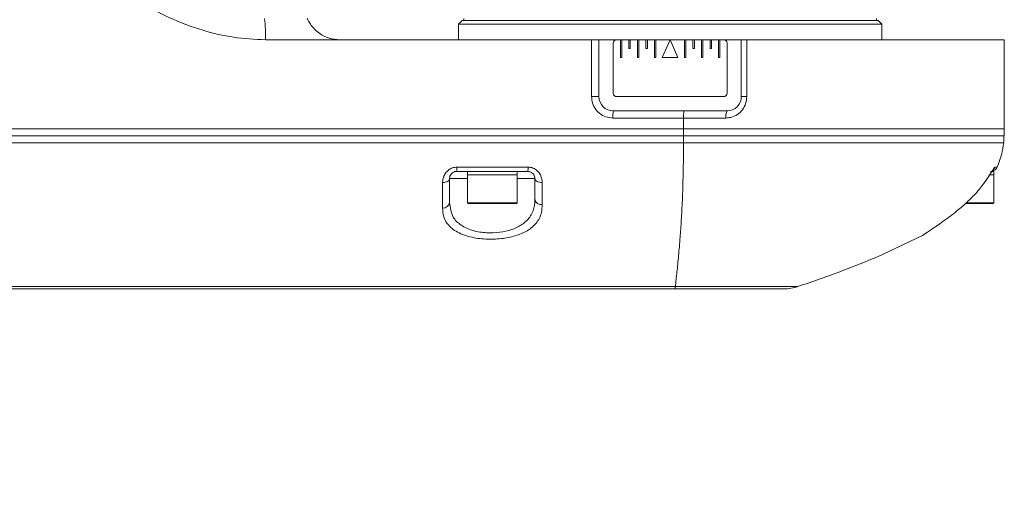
# Model space of a CAD drawing. Header units: millimetres. Extents: x 809 to 6054, y -5716 to -1261.
# Tile 17 of 96: x 2953 to 3091, y -4144 to -4076. Entities that reach past the tile are written whole.
import ezdxf

# ---------------------------------------------------------------- set-up
doc = ezdxf.new("R2010")
doc.units = ezdxf.units.MM
doc.header["$LTSCALE"] = 0.3175
doc.layers.add('1轮廓实线层', color=7, linetype='Continuous', lineweight=18)
doc.layers.add('7标注层', color=4, linetype='Continuous', lineweight=13)
doc.styles.add('标准汉字', font='gbenor.shx', dxfattribs={"bigfont": 'gbcbig.shx'})
doc.dimstyles.new('M1：10', dxfattribs={"dimscale": 10, "dimtxt": 3.5, "dimasz": 2.5, "dimexe": 2, "dimexo": 0, "dimgap": 1.5, "dimtad": 1, "dimdec": 4, "dimdsep": 46, "dimtxsty": '标准汉字', "dimcen": 5, "dimdle": 5, "dimclrd": 1, "dimclre": 1, "dimclrt": 256, "dimadec": 4, "dimazin": 2, "dimtfac": 1, "dimtdec": 4, "dimtmove": 0, "dimatfit": 3, "dimfxl": 1, "dimtolj": 1, "dimarcsym": 0})

# ---------------------------------------------------------------- blocks, each defined once
blk = doc.blocks.new('*D22')
at = {"layer": '7标注层', "color": 1, "lineweight": -2, "transparency": 16777216}
for p, q in [((2574.24, -4039.28), (2531.31, -4013.65)), ((2574.24, -4039.28), (2762.56, -4151.72)), ((2784.02, -4164.54), (2762.56, -4151.72)), ((2917, -4243.94), (2784.02, -4164.54))]:
    blk.add_line(p, q, dxfattribs=at)
at = {"layer": '7标注层', "color": 1, "transparency": 16777216}
blk.add_solid([(2738.96, -4142.48), (2743.23, -4135.33), (2762.56, -4151.72)], dxfattribs=at)
at = {"layer": 'Defpoints', "color": 0, "transparency": 16777216}
for p in [(2574.24, -4039.28), (2762.56, -4151.72)]:
    blk.add_point(p, dxfattribs=at)
at = {"layer": '7标注层', "transparency": 16777216, "insert": (2878.16, -4182.9), "char_height": 35, "attachment_point": 5, "rotation": 329.1585, "style": '标准汉字'}
blk.add_mtext('\\A1;R219.3', dxfattribs=at)

msp = doc.modelspace()

# ---------------------------------------------------------------- linework, layer by layer
at = {"layer": '1轮廓实线层'}
for p, q in [((3015.24147, -4076.44758), (3015.24147, -4076.14759)), ((3073.24147, -4076.14759), (3073.24147, -4076.44758)), ((3014.49147, -4076.9476), (3014.99146, -4076.44758)), ((3014.49147, -4079.14758), (3014.49147, -4076.9476)), ((3014.49147, -4076.9476), (3073.99147, -4076.9476)), ((3073.49148, -4076.44758), (3014.99146, -4076.44758)), ((3073.49148, -4076.44758), (3073.99147, -4076.9476)), ((3073.99147, -4076.9476), (3073.99147, -4079.14758)), ((2987.36015, -4079.14758), (2997.82404, -4079.14758)), ((3033.20241, -4079.14758), (2997.82404, -4079.14758)), ((3033.20241, -4079.14758), (3033.20241, -4087.14759)), ((3034.24147, -4079.14758), (3033.20241, -4079.14758)), ((3036.74146, -4079.14758), (3034.24147, -4079.14758)), ((3034.24147, -4087.14759), (3034.24147, -4079.14758)), ((3036.24147, -4086.6476), (3036.24147, -4079.6476)), ((3036.74146, -4079.14758), (3037.24146, -4079.14758)), ((3037.24146, -4079.14758), (3037.44146, -4079.14758)), ((3037.24146, -4081.64757), (3037.24146, -4079.14758)), ((3037.44146, -4079.14758), (3037.44146, -4081.64757)), ((3037.44146, -4079.14758), (3038.44148, -4079.14758)), ((3038.44148, -4080.39758), (3038.44148, -4079.14758)), ((3038.44148, -4079.14758), (3038.64148, -4079.14758)), ((3038.64148, -4079.14758), (3038.64148, -4080.39758)), ((3038.64148, -4079.14758), (3039.64147, -4079.14758)), ((3039.64147, -4081.64757), (3039.64147, -4079.14758)), ((3039.64147, -4079.14758), (3039.84147, -4079.14758)), ((3039.84147, -4079.14758), (3039.84147, -4081.64757)), ((3039.84147, -4079.14758), (3040.84146, -4079.14758)), ((3040.84146, -4079.14758), (3041.04146, -4079.14758)), ((3040.84146, -4080.39758), (3040.84146, -4079.14758)), ((3041.04146, -4079.14758), (3041.04146, -4080.39758)), ((3041.04146, -4079.14758), (3042.04148, -4079.14758)), ((3042.04148, -4081.64757), (3042.04148, -4079.14758)), ((3042.04148, -4079.14758), (3042.24148, -4079.14758)), ((3042.24148, -4079.14758), (3042.24148, -4081.64757)), ((3042.24148, -4079.14758), (3044.24146, -4079.14758)), ((3043.14148, -4081.64757), (3044.24146, -4079.14758)), ((3044.24146, -4079.14758), (3045.34146, -4081.64757)), ((3044.24146, -4079.14758), (3046.24146, -4079.14758)), ((3046.24146, -4079.14758), (3046.44146, -4079.14758)), ((3046.24146, -4081.64757), (3046.24146, -4079.14758)), ((3046.44146, -4079.14758), (3046.44146, -4081.64757)), ((3046.44146, -4079.14758), (3047.44148, -4079.14758)), ((3047.44148, -4080.39758), (3047.44148, -4079.14758)), ((3047.44148, -4079.14758), (3047.64148, -4079.14758)), ((3047.64148, -4079.14758), (3047.64148, -4080.39758)), ((3047.64148, -4079.14758), (3048.64147, -4079.14758)), ((3048.64147, -4081.64757), (3048.64147, -4079.14758)), ((3048.64147, -4079.14758), (3048.84147, -4079.14758)), ((3048.84147, -4079.14758), (3048.84147, -4081.64757)), ((3048.84147, -4079.14758), (3049.84146, -4079.14758)), ((3049.84146, -4079.14758), (3050.04146, -4079.14758)), ((3049.84146, -4080.39758), (3049.84146, -4079.14758)), ((3050.04146, -4079.14758), (3050.04146, -4080.39758)), ((3050.04146, -4079.14758), (3051.04148, -4079.14758)), ((3051.04148, -4081.64757), (3051.04148, -4079.14758)), ((3051.04148, -4079.14758), (3051.24148, -4079.14758)), ((3051.24148, -4079.14758), (3051.24148, -4081.64757)), ((3051.24148, -4079.14758), (3051.74148, -4079.14758)), ((3054.24148, -4079.14758), (3051.74148, -4079.14758)), ((3052.24147, -4079.6476), (3052.24147, -4086.6476)), ((3054.24148, -4087.14759), (3054.24148, -4079.14758)), ((3055.01231, -4079.14758), (3054.24148, -4079.14758)), ((3055.01231, -4087.14759), (3055.01231, -4079.14758)), ((3091.19889, -4079.14758), (3055.01231, -4079.14758)), ((3091.19889, -4091.6476), (3091.19889, -4079.14758)), ((3037.44146, -4081.64757), (3037.24146, -4081.64757)), ((3038.64148, -4080.39758), (3038.44148, -4080.39758)), ((3039.84147, -4081.64757), (3039.64147, -4081.64757)), ((3041.04146, -4080.39758), (3040.84146, -4080.39758)), ((3042.24148, -4081.64757), (3042.04148, -4081.64757)), ((3045.34146, -4081.64757), (3043.14148, -4081.64757)), ((3046.44146, -4081.64757), (3046.24146, -4081.64757)), ((3047.64148, -4080.39758), (3047.44148, -4080.39758)), ((3048.84147, -4081.64757), (3048.64147, -4081.64757)), ((3050.04146, -4080.39758), (3049.84146, -4080.39758)), ((3051.24148, -4081.64757), (3051.04148, -4081.64757)), ((3034.24147, -4087.14759), (3033.20241, -4087.14759)), ((3051.74148, -4087.14759), (3036.74146, -4087.14759)), ((3054.24148, -4087.14759), (3055.01231, -4087.14759)), ((3052.24147, -4089.1476), (3036.24147, -4089.1476)), ((3036.20213, -4090.14758), (3046.12991, -4090.14758)), ((3046.12991, -4090.14758), (3046.12991, -4091.6476)), ((3046.12991, -4090.14758), (3052.07482, -4090.14758)), ((3046.12502, -4092.64758), (2843.23868, -4092.64758)), ((2843.24081, -4092.64758), (3046.12875, -4092.64758)), ((3046.12502, -4092.64758), (3046.12502, -4093.6476)), ((3091.11917, -4092.64758), (3046.12502, -4092.64758)), ((3046.12875, -4092.64758), (3091.16977, -4092.64758)), ((3046.12991, -4091.6476), (3046.12991, -4091.65922)), ((3091.11917, -4092.64758), (3091.11917, -4093.6476)), ((3091.16977, -4092.64758), (3091.19892, -4091.6476)), ((3091.19889, -4091.6476), (3091.1735, -4091.6476)), ((3046.12502, -4093.6476), (3091.11917, -4093.6476)), ((3015.74146, -4098.1476), (3015.74146, -4097.64758)), ((3015.74146, -4102.04759), (3015.74146, -4098.1476)), ((3015.74146, -4098.1476), (3022.74146, -4098.1476)), ((3019.24148, -4098.1476), (3015.74146, -4098.1476)), ((3022.74146, -4098.1476), (3019.24148, -4098.1476)), ((3022.74146, -4097.64758), (3022.74146, -4098.1476)), ((3022.74146, -4098.1476), (3022.74146, -4102.04759)), ((3089.74147, -4098.1476), (3089.17665, -4098.1476)), ((3089.19999, -4098.1476), (3089.74147, -4098.1476)), ((3089.74147, -4097.64758), (3089.24424, -4097.64758)), ((3089.74147, -4097.64758), (3089.74147, -4098.1476)), ((3089.74147, -4098.1476), (3089.74147, -4102.04759)), ((3090.19756, -4097.04554), (3089.91351, -4097.04554)), ((3013.24147, -4098.64759), (3013.24147, -4102.02008)), ((3013.24147, -4098.64759), (3015.74146, -4098.64759)), ((3022.74146, -4098.64759), (3025.24146, -4098.64759)), ((3025.24146, -4098.64759), (3025.24146, -4101.56959)), ((3022.74146, -4102.04759), (3015.74146, -4102.04759)), ((3015.84148, -4102.14758), (3022.64148, -4102.14758)), ((3085.75082, -4102.14758), (3089.64148, -4102.14758)), ((3089.74147, -4102.04759), (3085.85319, -4102.04759)), ((3079.71558, -4106.63384), (3079.78233, -4106.59447)), ((3079.71558, -4106.63384), (3073.37415, -4109.64045)), ((2843.28539, -4113.83247), (3044.96228, -4113.83247)), ((3060.26247, -4114.14757), (3044.88519, -4114.14757)), ((3044.96228, -4113.83247), (3062.18135, -4113.83247))]:
    msp.add_line(p, q, dxfattribs=at)
for points in [[(3013.24147, -4098.64759), (3013.22299, -4098.75655), (3013.16824, -4098.86149), (3013.07928, -4098.95852), (3012.95933, -4099.04405), (3012.81288, -4099.11495), (3012.6453, -4099.16857), (3012.46279, -4099.20296), (3012.27212, -4099.21682)], [(3026.27313, -4099.21682), (3026.0736, -4099.20901), (3025.88081, -4099.17876), (3025.70244, -4099.12729), (3025.54565, -4099.0566), (3025.41664, -4098.96958), (3025.32065, -4098.86968), (3025.26146, -4098.7609), (3025.24146, -4098.64759)]]:
    msp.add_lwpolyline(points, dxfattribs=at)
for centre, radius, start, end in [((2965.94638, -4078.39836), 21.42687, 357.9961668, 6.0297227), ((3036.74147, -4079.64759), 0.5, 90, 180), ((3051.74147, -4079.64759), 0.5, 0, 90), ((3036.24147, -4087.14759), 2, 180, 270), ((3036.74147, -4086.64759), 0.5, 180, 270), ((3051.74147, -4086.64759), 0.5, 270, 0), ((3052.24147, -4087.14759), 2, 270, 0), ((3042.59243, -4089.89821), 6.39516, 173.2595574, 182.2347831), ((3053.69957, -4089.90448), 1.64284, 152.5667136, 188.5097496), ((2629.28756, -4091.66321), 416.84235, 359.8646953, 0.000548), ((3010.95038, -4097.15773), 3.32736, 351.5343213, 1.9322955), ((3021.02788, -4097.15798), 3.25068, 351.3374485, 1.9821713), ((3089.28014, -4096.64759), 1, 282.8671057, 336.5500268), ((3088.99566, -4096.6502), 0.99938, 308.0951002, 336.6972861), ((3012.34795, -4101.89364), 0.90242, 264.7373311, 351.9455651), ((3015.84147, -4102.04759), 0.1, 180, 270), ((3022.64147, -4102.04759), 0.1, 270, 0), ((3026.13931, -4101.42034), 0.91017, 189.4379924, 278.0544765), ((3089.64147, -4102.04759), 0.1, 270, 0), ((3044.38576, -4113.85839), 0.57711, 329.9280199, 2.573991), ((3060.26247, -4108.14759), 6, 270, 288.6518066)]:
    msp.add_arc(centre, radius, start, end, dxfattribs=at)
for points, knots in [([(2969.32158, -4073.67381), (2970.80185, -4074.48978), (2973.78118, -4076.13206), (2978.34723, -4077.84498), (2982.90563, -4078.94128), (2985.8652, -4079.07834), (2987.36015, -4079.14758)], [0, 0, 0, 0, 44243.097413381, 89047.225774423, 127394.935176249, 166536.097393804, 166536.097393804, 166536.097393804, 166536.097393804]), ([(2997.82404, -4079.14758), (2997.31716, -4079.10299), (2996.24978, -4079.00909), (2994.96072, -4078.31894), (2994.06179, -4077.48904), (2993.5687, -4076.80262), (2993.31952, -4076.3272), (2993.24706, -4076.16025), (2993.2425, -4076.14995), (2993.24146, -4076.14759)], [0, 0, 0, 0, 55765.850489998, 117431.175668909, 155577.728599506, 193966.095800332, 227334.573032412, 259609.313988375, 269246.5688075, 269246.5688075, 269246.5688075, 269246.5688075]), ([(3033.20241, -4087.14759), (3033.21685, -4087.36801), (3033.25333, -4087.92471), (3033.61204, -4088.76811), (3034.29043, -4089.53014), (3035.18982, -4090.04799), (3035.8647, -4090.11439), (3036.20213, -4090.14758)], [0, 0, 0, 0, 27605.697241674, 69725.026430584, 111875.047214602, 154037.414356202, 196198.276564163, 196198.276564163, 196198.276564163, 196198.276564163]), ([(3052.07482, -4090.14758), (3052.31111, -4090.13031), (3052.8788, -4090.0888), (3053.71045, -4089.70459), (3054.4327, -4089.02322), (3054.91867, -4088.13861), (3054.98105, -4087.47846), (3055.01231, -4087.14759)], [0, 0, 0, 0, 30033.118755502, 72152.272745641, 113562.51681969, 154692.249433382, 196018.194830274, 196018.194830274, 196018.194830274, 196018.194830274]), ([(3046.17008, -4089.1476), (3046.16482, -4089.16262), (3046.15428, -4089.19267), (3046.14102, -4089.42396), (3046.13174, -4089.75447), (3046.13052, -4090.01654), (3046.12991, -4090.14758)], [0, 0, 0, 0, 41479.677065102, 82952.09845801, 124424.869749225, 165900.336682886, 165900.336682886, 165900.336682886, 165900.336682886]), ([(2843.24148, -4091.6476), (2877.06316, -4091.6476), (2944.70651, -4091.6476), (3012.32211, -4091.6476), (3046.12991, -4091.6476)], [0, 0, 0, 0, 46976.89361846, 93953.77567454, 93953.77567454, 93953.77567454, 93953.77567454]), ([(3046.12991, -4091.6476), (3048.05367, -4091.6476), (3051.90117, -4091.6476), (3057.54893, -4091.6476), (3062.99742, -4091.6476), (3068.16166, -4091.6476), (3072.9642, -4091.6476), (3077.33218, -4091.6476), (3081.19991, -4091.6476), (3084.50749, -4091.6476), (3087.20975, -4091.6476), (3089.24833, -4091.6476), (3090.6571, -4091.6476), (3091.00136, -4091.6476), (3091.1735, -4091.6476)], [0, 0, 0, 0, 37901.336156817, 75802.471291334, 113703.786992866, 151605.056554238, 189506.34574483, 227407.675606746, 265308.806707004, 303210.233330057, 341111.245843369, 379012.524488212, 416913.770461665, 454815.194957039, 454815.194957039, 454815.194957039, 454815.194957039]), ([(2843.23868, -4093.6476), (2877.06001, -4093.6476), (2944.70267, -4093.6476), (3012.31757, -4093.6476), (3046.12502, -4093.6476)], [0, 0, 0, 0, 46970.777994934, 93941.545310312, 93941.545310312, 93941.545310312, 93941.545310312]), ([(3044.96228, -4113.83247), (3045.0403, -4113.16126), (3045.19632, -4111.81888), (3045.42657, -4109.54927), (3045.63268, -4107.1737), (3045.81145, -4104.60361), (3045.93509, -4102.25378), (3046.01933, -4099.98635), (3046.07111, -4098.06005), (3046.10874, -4095.9271), (3046.11957, -4094.40746), (3046.12499, -4093.6476)], [0, 0, 0, 0, 56764.908765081, 113526.39794136, 170279.341418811, 212841.381932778, 255365.031632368, 276640.652453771, 297909.140054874, 319172.896184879, 340438.971904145, 340438.971904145, 340438.971904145, 340438.971904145]), ([(3090.19756, -4097.04554), (3090.43457, -4096.42842), (3090.85789, -4095.32621), (3091.03932, -4094.1606), (3091.11917, -4093.6476)], [0, 0, 0, 0, 52259.41109483, 93338.681287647, 93338.681287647, 93338.681287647, 93338.681287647]), ([(3012.27212, -4099.21682), (3012.27242, -4099.192), (3012.27545, -4098.94586), (3012.35599, -4098.49077), (3012.64979, -4097.89718), (3013.08911, -4097.43115), (3013.64768, -4097.10855), (3014.06776, -4097.06641), (3014.27585, -4097.04554)], [0, 0, 0, 0, 6127.376909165, 60763.056589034, 109121.112175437, 153641.791908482, 196442.099942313, 238454.318257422, 238454.318257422, 238454.318257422, 238454.318257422]), ([(3014.24148, -4097.64758), (3014.15353, -4097.65383), (3014.04909, -4097.66125), (3013.84981, -4097.72071), (3013.64071, -4097.82811), (3013.42214, -4098.04814), (3013.27893, -4098.32272), (3013.24283, -4098.52555), (3013.2416, -4098.63609), (3013.24147, -4098.64759)], [0, 0, 0, 0, 35718.747537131, 42410.596448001, 86422.212855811, 134836.381244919, 191552.333368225, 260637.905803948, 268659.857233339, 268659.857233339, 268659.857233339, 268659.857233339]), ([(3014.24148, -4097.64758), (3015.90014, -4097.64758), (3019.23351, -4097.64758), (3022.5668, -4097.64758), (3024.24147, -4097.64758)], [0, 0, 0, 0, 46581.081216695, 93613.220326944, 93613.220326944, 93613.220326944, 93613.220326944]), ([(3024.27661, -4097.04554), (3022.60181, -4097.04554), (3019.26826, -4097.04554), (3015.93463, -4097.04554), (3014.27585, -4097.04554)], [0, 0, 0, 0, 47036.931824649, 93622.794584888, 93622.794584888, 93622.794584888, 93622.794584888]), ([(3025.24146, -4098.64759), (3025.22651, -4098.50803), (3025.20151, -4098.27476), (3024.98453, -4097.94853), (3024.71493, -4097.74625), (3024.47751, -4097.67042), (3024.33124, -4097.65014), (3024.27415, -4097.64851), (3024.24147, -4097.64758)], [0, 0, 0, 0, 81259.109225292, 135823.927254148, 185418.393237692, 218139.648110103, 226777.381687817, 238334.197813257, 238334.197813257, 238334.197813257, 238334.197813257]), ([(3024.27661, -4097.04554), (3024.34181, -4097.04769), (3024.6346, -4097.05733), (3025.17186, -4097.22598), (3025.74295, -4097.68065), (3026.18431, -4098.37916), (3026.24054, -4098.90949), (3026.27313, -4099.21682)], [0, 0, 0, 0, 10818.137332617, 48584.043306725, 91551.655290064, 135538.968654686, 196159.922665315, 196159.922665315, 196159.922665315, 196159.922665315]), ([(3089.64962, -4097.38994), (3089.65011, -4097.38936), (3089.65186, -4097.38731), (3089.60757, -4097.4436), (3089.50675, -4097.58833), (3089.30215, -4097.89968), (3088.96809, -4098.41646), (3088.62209, -4098.93276), (3088.39631, -4099.25372), (3088.33608, -4099.33934)], [0, 0, 0, 0, 7695.606640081, 27110.320757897, 55821.897931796, 100923.056649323, 162528.327100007, 239699.272063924, 267775.115134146, 267775.115134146, 267775.115134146, 267775.115134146]), ([(3088.41189, -4099.21682), (3088.55962, -4099.00232), (3088.86209, -4098.56314), (3089.25899, -4097.94598), (3089.57615, -4097.45095), (3089.8075, -4097.1135), (3089.87831, -4097.06811), (3089.91351, -4097.04554)], [0, 0, 0, 0, 41740.613625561, 85463.615514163, 124231.912507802, 160118.22889434, 195602.584153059, 195602.584153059, 195602.584153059, 195602.584153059]), ([(3012.27212, -4099.21682), (3012.27108, -4099.75184), (3012.26852, -4101.06819), (3012.26642, -4102.15009), (3012.26517, -4102.79226)], [0, 0, 0, 0, 38051.918967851, 93623.071207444, 93623.071207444, 93623.071207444, 93623.071207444]), ([(3026.26684, -4102.32154), (3026.26776, -4101.87076), (3026.26969, -4100.9239), (3026.27195, -4099.80371), (3026.27313, -4099.21682)], [0, 0, 0, 0, 44544.531476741, 93565.485021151, 93565.485021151, 93565.485021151, 93565.485021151]), ([(3088.41189, -4099.21682), (3088.00802, -4099.75054), (3087.54767, -4100.3589), (3087.02534, -4100.91342), (3086.96127, -4100.98144)], [0, 0, 0, 0, 81873.183874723, 93321.613525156, 93321.613525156, 93321.613525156, 93321.613525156]), ([(3086.96127, -4100.98144), (3086.52672, -4101.41572), (3085.64636, -4102.29552), (3083.96737, -4103.68565), (3082.16507, -4105.00752), (3080.59746, -4106.06236), (3079.81472, -4106.56992), (3079.74154, -4106.6171), (3079.71558, -4106.63384)], [0, 0, 0, 0, 33874.308159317, 68626.564688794, 122491.445497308, 167647.020604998, 212811.316149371, 237645.911752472, 237645.911752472, 237645.911752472, 237645.911752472]), ([(3012.26517, -4102.79226), (3012.2913, -4103.17294), (3012.34352, -4103.93373), (3012.87828, -4105.06519), (3014.03008, -4106.12689), (3015.99278, -4106.89762), (3018.28237, -4107.2179), (3020.51529, -4107.14416), (3022.53973, -4106.73664), (3024.2629, -4106.0041), (3025.56029, -4104.9065), (3026.18618, -4103.64471), (3026.24424, -4102.69221), (3026.26684, -4102.32154)], [0, 0, 0, 0, 31100.043607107, 62155.106975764, 106554.544731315, 150706.040858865, 189854.906227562, 225846.537333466, 261222.893145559, 298093.552194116, 338382.054661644, 384089.387096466, 413209.246183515, 413209.246183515, 413209.246183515, 413209.246183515]), ([(3025.24146, -4101.56959), (3025.22274, -4101.92455), (3025.17473, -4102.83485), (3024.6425, -4104.05888), (3023.53391, -4105.13194), (3022.05843, -4105.85246), (3020.32142, -4106.25471), (3018.40334, -4106.32745), (3016.43347, -4106.01149), (3014.76025, -4105.24782), (3013.47938, -4103.9589), (3013.32918, -4102.73491), (3013.24147, -4102.02008)], [0, 0, 0, 0, 27344.692467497, 70128.004687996, 107613.326024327, 141675.472679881, 174152.810214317, 207087.101821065, 242968.771847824, 283700.111447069, 324999.397706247, 382978.655925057, 382978.655925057, 382978.655925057, 382978.655925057]), ([(3062.18135, -4113.83247), (3064.29215, -4113.10685), (3068.0614, -4111.8111), (3071.75082, -4110.3037), (3073.37415, -4109.64045)], [0, 0, 0, 0, 52264.649642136, 93328.83192263, 93328.83192263, 93328.83192263, 93328.83192263]), ([(3044.88519, -4114.14757), (3007.25232, -4114.14757), (2940.05074, -4114.14757), (2872.82209, -4114.14757), (2843.24147, -4114.14757)], [0, 0, 0, 0, 52623.959073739, 93971.411200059, 93971.411200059, 93971.411200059, 93971.411200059])]:
    msp.add_open_spline(points, degree=3, knots=knots, dxfattribs=at)

# ---------------------------------------------------------------- dimensions: what is measured, and where the dimension line sits
at = {"layer": '7标注层'}
dim = msp.add_radius_dim(center=(2574.24149, -4039.27888), mpoint=(2762.55856, -4151.72343), dimstyle='M1：10', override={"dimdec": 1, "dimpost": 'R<>', "dimsah": 1, "dimtzin": 8}, dxfattribs=at)
dim.commit()
dim.dimension.update_dxf_attribs({"geometry": '*D22', "text_midpoint": (2861.5009, -4210.80213), "dimtype": 164})

doc.saveas('drawing.dxf')
